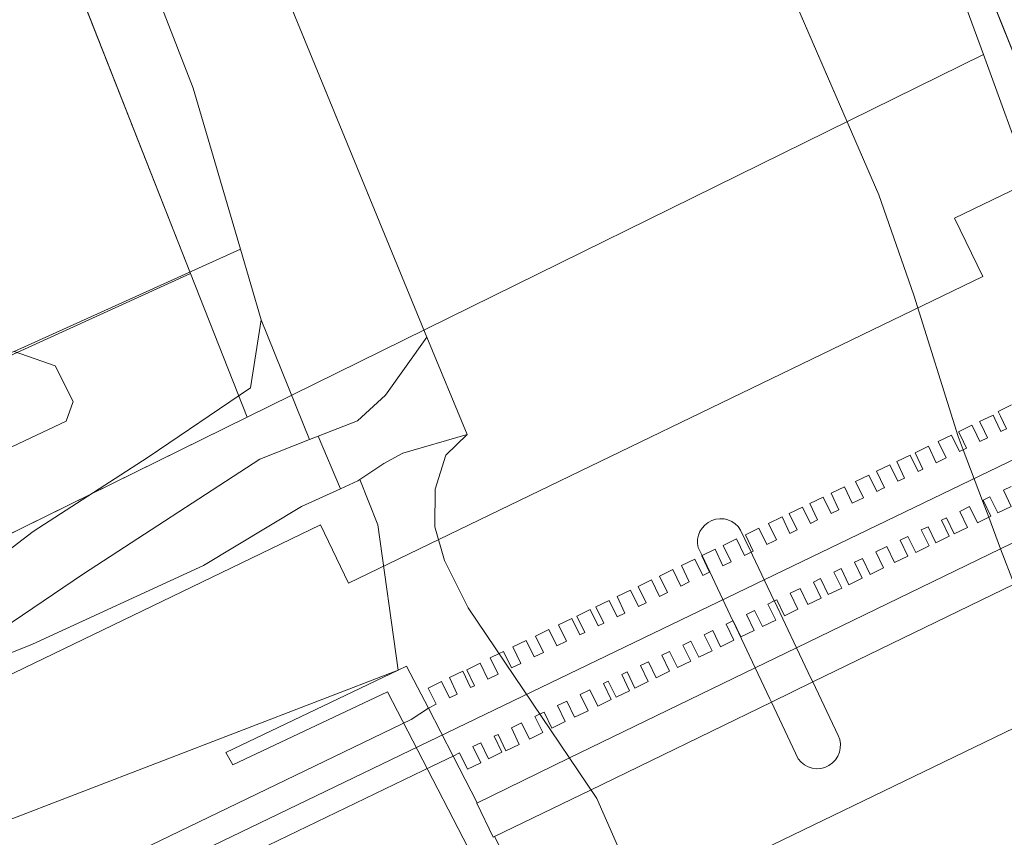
# Model space of a CAD drawing. Header units: metres. Extents: x 163543 to 168130, y 402678 to 405437.
# Tile 174 of 256: x 165169 to 165198, y 403764 to 403789. Entities that reach past the tile are written whole.
import ezdxf

# ---------------------------------------------------------------- set-up
doc = ezdxf.new("R2010")
doc.units = ezdxf.units.M
for name, color, linetype, lineweight in [('X-CA190022.004-UO-BGT_Ondergrond$0$GE_006_Watergrens_Grens_GEM', 253, 'Continuous', 9), ('X-CA190022.004-UO-BGT_Ondergrond$0$GE_219_KWDStuw30cm_Lijn_GEM', 253, 'Continuous', 9), ('X-CA190022.004-UO-BGT_Ondergrond$0$GE_251_SPRTrein_as_Lijn_GEM', 253, 'Continuous', 9), ('X-CA190022.004-UO-BGT_Ondergrond$0$GE_303_WGDSpoorbaan_Vlak_GEM', 253, 'Continuous', 9), ('X-CA190022.004-UO-BGT_Ondergrond$0$GE_317_WGDVoetpad_Vlak_GEM', 253, 'Continuous', 9), ('X-CA190022.004-UO-BGT_Ondergrond$0$GE_367_OWGBerm_groenvoorziening_grasenk_GEM', 253, 'Continuous', 9), ('X-CA190022.004-UO-BGT_Ondergrond$0$GE_461_BTDGraslandoverig_Vlak_GEM', 253, 'Continuous', 9), ('X-CA190022.004-UO-BGT_Ondergrond$0$GE_471_BTDBouwland_Vlak_GEM', 253, 'Continuous', 9), ('X-CA190022.004-UO-BGT_Ondergrond$0$GE_479_BTDGroenvoorziening_grasenkruida_GEM', 253, 'Continuous', 9), ('X-CA190022.004-UO-BGT_Ondergrond$0$GE_504_WTDWaterloop_sloot_Vlak_GEM', 253, 'Continuous', 9), ('X-CA190022.004-UO-BGT_Ondergrond$0$GE_523_WTDGreppel_drogesloot_Vlak_GEM', 253, 'Continuous', 9), ('X-CA190022.004-UO-BGT_Ondergrond$0$GE_541_OWTOever_slootkant_Vlak_GEM', 253, 'Continuous', 9), ('X-CA190022.004-UO-BGT_Ondergrond$0$GE_701_OBDOverbrugging_dek_Vlak_GEM', 253, 'Continuous', 9), ('X-CA190022.004-UO-BGT_Ondergrond$0$GE_702_OBDOverbrugging_landhoofd_Vlak_GEM', 253, 'Continuous', 9), ('X-CA190022.004-UO-BGT_Ondergrond$0$GE_703_OBDOverbrugging_pijler_Vlak_GEM', 253, 'Continuous', 9), ('X-CA190022.004-UO-KAD_Percelen$0$B-WE-KG-GRENS_PERCEEL-GV', 150, 'Continuous', 9)]:
    doc.layers.add(name, color=color, linetype=linetype, lineweight=lineweight)

msp = doc.modelspace()

# ---------------------------------------------------------------- linework, layer by layer
at = {"layer": 'X-CA190022.004-UO-BGT_Ondergrond$0$GE_006_Watergrens_Grens_GEM'}
for p, q in [((165188.82, 403796.502), (165194.526, 403783.344)), ((165194.526, 403783.344), (165188.82, 403796.502)), ((165174.934, 403794.346), (165181.19, 403779.143)), ((165201.273, 403780.615), (165197.697, 403789.536)), ((165194.526, 403783.344), (165195.565, 403780.385)), ((165195.565, 403780.385), (165194.526, 403783.344)), ((165195.565, 403780.385), (165196.874, 403776.215)), ((165196.874, 403776.215), (165195.565, 403780.385)), ((165181.19, 403779.143), (165182.373, 403776.269)), ((165182.373, 403776.269), (165181.749, 403775.66)), ((165196.874, 403776.215), (165197.022, 403775.822)), ((165197.022, 403775.822), (165196.874, 403776.215)), ((165197.022, 403775.822), (165197.591, 403774.314)), ((165197.591, 403774.314), (165197.022, 403775.822)), ((165181.749, 403775.66), (165181.432, 403774.654)), ((165181.432, 403774.654), (165181.42, 403773.55)), ((165197.591, 403774.314), (165197.774, 403773.83)), ((165197.774, 403773.83), (165197.591, 403774.314)), ((165197.774, 403773.83), (165198.125, 403772.9)), ((165198.125, 403772.9), (165197.774, 403773.83)), ((165181.42, 403773.55), (165181.703, 403772.556)), ((165190.45, 403773.45), (165190.577, 403773.183)), ((165190.577, 403773.183), (165190.76, 403772.799)), ((165189.31, 403772.696), (165189.199, 403772.931)), ((165198.125, 403772.9), (165198.522, 403771.85)), ((165198.522, 403771.85), (165198.125, 403772.9)), ((165181.703, 403772.556), (165182.411, 403771.154)), ((165190.223, 403770.769), (165189.31, 403772.696)), ((165190.76, 403772.799), (165190.8, 403772.714)), ((165190.8, 403772.714), (165191.444, 403771.359)), ((165191.444, 403771.359), (165191.446, 403771.353)), ((165191.446, 403771.353), (165192.1, 403769.977)), ((165182.411, 403771.154), (165186.203, 403765.532)), ((165190.225, 403770.765), (165190.223, 403770.769)), ((165190.88, 403769.384), (165190.225, 403770.765)), ((165192.1, 403769.977), (165192.536, 403769.06)), ((165191.313, 403768.469), (165190.88, 403769.384)), ((165192.536, 403769.06), (165192.58, 403768.967)), ((165192.58, 403768.967), (165193.33, 403767.389)), ((165191.358, 403768.373), (165191.313, 403768.469)), ((165192.15, 403766.7), (165191.358, 403768.373)), ((165186.203, 403765.532), (165186.95, 403763.832))]:
    msp.add_line(p, q, dxfattribs=at)
at = {"layer": 'X-CA190022.004-UO-BGT_Ondergrond$0$GE_006_Watergrens_Grens_GEM', "extrusion": (0, 0, -1)}
for centre, radius, start, end in [((-165189.861, 403773.101), 0.684, 345.5813, 149.3547), ((-165192.712, 403767.093), 0.685, 154.3879, 325.0509)]:
    msp.add_arc(centre, radius, start, end, dxfattribs=at)
at = {"layer": 'X-CA190022.004-UO-BGT_Ondergrond$0$GE_219_KWDStuw30cm_Lijn_GEM'}
msp.add_line((165177.982, 403776.22), (165178.636, 403774.67), dxfattribs=at)
at = {"layer": 'X-CA190022.004-UO-BGT_Ondergrond$0$GE_251_SPRTrein_as_Lijn_GEM'}
for p, q in [((165181.248, 403767.216), (165199.759, 403776.134)), ((165180.722, 403767.858), (165181.232, 403768.193)), ((164922.317, 403643.446), (165180.722, 403767.858)), ((165151.959, 403753.103), (165181.248, 403767.216)), ((165181.36, 403766.492), (165181.963, 403766.776)), ((164922.966, 403642.107), (165181.36, 403766.492))]:
    msp.add_line(p, q, dxfattribs=at)
at = {"layer": 'X-CA190022.004-UO-BGT_Ondergrond$0$GE_303_WGDSpoorbaan_Vlak_GEM', "flags": 128}
for points in [[(165192.599, 403771.916), (165192.827, 403771.442), (165192.433, 403771.252), (165192.204, 403771.725), (165191.912, 403771.584), (165192.14, 403771.111), (165191.746, 403770.92), (165191.517, 403771.394), (165191.444, 403771.359), (165191.257, 403771.268), (165191.485, 403770.794), (165191.091, 403770.604), (165190.862, 403771.078), (165190.622, 403770.962), (165190.85, 403770.488), (165190.455, 403770.297), (165190.227, 403770.771), (165190.223, 403770.769), (165190.023, 403770.673), (165190.251, 403770.199), (165189.857, 403770.008), (165189.628, 403770.482), (165189.378, 403770.362), (165189.607, 403769.888), (165189.212, 403769.697), (165188.983, 403770.171), (165188.748, 403770.058), (165188.977, 403769.584), (165188.582, 403769.393), (165188.354, 403769.867), (165188.123, 403769.756), (165188.352, 403769.282), (165187.957, 403769.092), (165187.729, 403769.566), (165187.496, 403769.453), (165187.725, 403768.98), (165187.33, 403768.789), (165187.102, 403769.263), (165186.938, 403769.184), (165187.166, 403768.71), (165186.771, 403768.519), (165186.543, 403768.993), (165186.397, 403768.923), (165186.626, 403768.449), (165186.231, 403768.258), (165186.002, 403768.732), (165185.716, 403768.594), (165185.944, 403768.12), (165185.55, 403767.93), (165185.321, 403768.404), (165185.046, 403768.271), (165185.274, 403767.797), (165184.88, 403767.606), (165184.651, 403768.08), (165184.515, 403768.014), (165184.378, 403767.948), (165184.607, 403767.475), (165184.212, 403767.284), (165183.983, 403767.758), (165183.682, 403767.612), (165183.916, 403767.127), (165183.522, 403766.936), (165183.287, 403767.422), (165183.172, 403767.367), (165183.401, 403766.893), (165183.006, 403766.702), (165182.778, 403767.176), (165182.547, 403767.065), (165182.778, 403766.586), (165182.383, 403766.395), (165182.152, 403766.874), (165181.963, 403766.776), (165181.232, 403768.193), (165181.459, 403768.31), (165181.228, 403768.789), (165181.622, 403768.98), (165181.854, 403768.501), (165182.085, 403768.612), (165181.851, 403769.096), (165182.246, 403769.287), (165182.479, 403768.803), (165182.594, 403768.858), (165182.366, 403769.33), (165182.761, 403769.521), (165182.989, 403769.049), (165183.29, 403769.194), (165183.057, 403769.678), (165183.322, 403769.806), (165183.451, 403769.869), (165183.685, 403769.384), (165183.958, 403769.516), (165183.724, 403770), (165184.119, 403770.191), (165184.353, 403769.707), (165184.628, 403769.84), (165184.394, 403770.324), (165184.789, 403770.514), (165185.023, 403770.03), (165185.309, 403770.168), (165185.076, 403770.652), (165185.47, 403770.843), (165185.704, 403770.359), (165185.85, 403770.429), (165185.616, 403770.913), (165186.011, 403771.104), (165186.244, 403770.62), (165186.408, 403770.699), (165186.175, 403771.183), (165186.57, 403771.373), (165186.803, 403770.889), (165187.036, 403771.002), (165186.802, 403771.486), (165187.197, 403771.676), (165187.43, 403771.192), (165187.66, 403771.303), (165187.427, 403771.787), (165187.822, 403771.978), (165188.055, 403771.494), (165188.29, 403771.607), (165188.057, 403772.091), (165188.451, 403772.282), (165188.685, 403771.798), (165188.935, 403771.918), (165188.701, 403772.402), (165189.096, 403772.593), (165189.33, 403772.109), (165189.534, 403772.207), (165189.3, 403772.691), (165189.31, 403772.696), (165189.695, 403772.882), (165189.928, 403772.398), (165190.169, 403772.514), (165189.935, 403772.998), (165190.33, 403773.188), (165190.564, 403772.704), (165190.76, 403772.799), (165190.824, 403772.83), (165190.59, 403773.314), (165190.985, 403773.505), (165191.219, 403773.02), (165191.429, 403773.122), (165191.511, 403773.161), (165191.277, 403773.646), (165191.672, 403773.836), (165191.906, 403773.352), (165192.116, 403773.454), (165191.882, 403773.938), (165192.277, 403774.128), (165192.511, 403773.644), (165192.724, 403773.747), (165192.491, 403774.231), (165192.886, 403774.422), (165193.119, 403773.938), (165193.352, 403774.05), (165193.118, 403774.534), (165193.513, 403774.725), (165193.747, 403774.241), (165194.075, 403774.399), (165193.841, 403774.883), (165194.236, 403775.073), (165194.469, 403774.589), (165194.662, 403774.682), (165194.696, 403774.699), (165194.463, 403775.183), (165194.857, 403775.373), (165195.091, 403774.889), (165195.292, 403774.986), (165195.059, 403775.471), (165195.453, 403775.661), (165195.687, 403775.177), (165195.831, 403775.247), (165195.598, 403775.731), (165195.992, 403775.921), (165196.226, 403775.437), (165196.518, 403775.578), (165196.284, 403776.062), (165196.679, 403776.253), (165196.913, 403775.769), (165197.022, 403775.822), (165197.119, 403775.868), (165196.937, 403776.245), (165196.886, 403776.352), (165197.28, 403776.543), (165197.332, 403776.436), (165197.514, 403776.059), (165197.741, 403776.168), (165197.559, 403776.545), (165197.507, 403776.652), (165197.902, 403776.843), (165197.954, 403776.735), (165198.135, 403776.359), (165198.21, 403776.395), (165198.3, 403776.438), (165198.119, 403776.814), (165198.052, 403776.952), (165198.447, 403777.143)], [(165198.434, 403774.732), (165198.207, 403774.623), (165198.436, 403774.149), (165198.041, 403773.958), (165197.812, 403774.432), (165197.606, 403774.332), (165197.834, 403773.859), (165197.774, 403773.83), (165197.44, 403773.668), (165197.211, 403774.142), (165196.919, 403774.001), (165197.148, 403773.527), (165196.753, 403773.337), (165196.524, 403773.811), (165196.38, 403773.741), (165196.609, 403773.267), (165196.214, 403773.077), (165195.985, 403773.55), (165195.784, 403773.453), (165196.013, 403772.98), (165195.618, 403772.789), (165195.389, 403773.263), (165195.162, 403773.153), (165195.391, 403772.679), (165194.996, 403772.489), (165194.768, 403772.963), (165194.44, 403772.805), (165194.668, 403772.331), (165194.274, 403772.14), (165194.045, 403772.614), (165193.812, 403772.502), (165194.041, 403772.028), (165193.646, 403771.837), (165193.418, 403772.311), (165193.204, 403772.208), (165193.433, 403771.734), (165193.038, 403771.544), (165192.809, 403772.017), (165192.599, 403771.916)]]:
    msp.add_lwpolyline(points, dxfattribs=at)
at = {"layer": 'X-CA190022.004-UO-BGT_Ondergrond$0$GE_317_WGDVoetpad_Vlak_GEM', "flags": 128}
msp.add_lwpolyline([(165200.675, 403772.895), (165198.522, 403771.85), (165192.58, 403768.967), (165191.358, 403768.373), (165186.013, 403765.779), (165183.186, 403764.408), (165183.148, 403764.389), (165182.659, 403765.395), (165185.38, 403766.715), (165190.88, 403769.384), (165192.1, 403769.977), (165198.125, 403772.9), (165200.192, 403773.903), (165200.675, 403772.895)], dxfattribs=at)
at = {"layer": 'X-CA190022.004-UO-BGT_Ondergrond$0$GE_367_OWGBerm_groenvoorziening_grasenk_GEM', "flags": 128}
msp.add_lwpolyline([(165084.332, 403736.072), (165126.56, 403755.915), (165170.534, 403776.659), (165170.745, 403777.241), (165170.216, 403778.299), (165168.999, 403778.723), (165175.68, 403781.743), (165176.295, 403779.653), (165175.977, 403777.65), (165172.96, 403775.602), (165169.56, 403773.405), (165165.718, 403770.464), (165161.529, 403768.369)], dxfattribs=at)
at = {"layer": 'X-CA190022.004-UO-BGT_Ondergrond$0$GE_461_BTDGraslandoverig_Vlak_GEM', "flags": 128}
msp.add_lwpolyline([(165201.273, 403780.615), (165197.697, 403789.536)], dxfattribs=at)
at = {"layer": 'X-CA190022.004-UO-BGT_Ondergrond$0$GE_471_BTDBouwland_Vlak_GEM', "flags": 128}
msp.add_lwpolyline([(165117.748, 403890.176), (165129.532, 403879.539), (165134.72, 403873.261), (165141.676, 403864.002), (165144.345, 403859.606), (165149.131, 403850.486), (165152.874, 403840.752), (165155.841, 403833.526), (165160.46, 403821.776), (165163.03, 403814.958), (165170.725, 403795.664), (165174.284, 403786.484), (165175.68, 403781.743), (165168.999, 403778.723)], dxfattribs=at)
at = {"layer": 'X-CA190022.004-UO-BGT_Ondergrond$0$GE_479_BTDGroenvoorziening_grasenkruida_GEM', "flags": 128}
msp.add_lwpolyline([(165109.314, 403736.957), (165117.741, 403740.649), (165125.567, 403744.508), (165142.593, 403752.369), (165152.071, 403757.191), (165161.607, 403761.585), (165168.572, 403764.795), (165180.341, 403769.32), (165175.251, 403766.89), (165175.461, 403766.52), (165180.027, 403768.68), (165183.301, 403762.34), (165178.531, 403759.99), (165178.711, 403759.59), (165179.499, 403759.977), (165175.248, 403756.565), (165165.796, 403751.286), (165153.183, 403744.785), (165140.863, 403739.379), (165126.643, 403733.456), (165111.056, 403725.266)], dxfattribs=at)
at = {"layer": 'X-CA190022.004-UO-BGT_Ondergrond$0$GE_504_WTDWaterloop_sloot_Vlak_GEM', "flags": 128}
for points in [[(165188.82, 403796.502), (165194.526, 403783.344), (165195.565, 403780.385), (165196.874, 403776.215), (165197.022, 403775.822), (165197.591, 403774.314), (165197.774, 403773.83), (165198.125, 403772.9), (165198.522, 403771.85)], [(165198.589, 403726.375), (165196.549, 403731.52), (165195.903, 403733.452), (165195.569, 403734.783), (165194.478, 403741.459), (165193.72, 403743.858), (165193.349, 403745.544), (165191.71, 403750.902), (165191.865, 403751.423), (165191.836, 403752.133), (165190.43, 403756.233), (165190.107, 403756.327), (165189.521, 403756.686), (165189.015, 403757.824), (165186.95, 403763.832), (165186.203, 403765.532), (165182.411, 403771.154), (165181.703, 403772.556), (165181.42, 403773.55), (165181.432, 403774.654), (165181.749, 403775.66), (165182.373, 403776.269), (165181.19, 403779.143), (165174.934, 403794.346)], [(165181.19, 403779.143), (165182.373, 403776.269), (165180.48, 403775.723), (165179.918, 403775.412), (165179.205, 403774.938), (165179.149, 403774.901), (165178.636, 403774.67), (165177.982, 403776.22), (165179.139, 403776.673), (165179.964, 403777.431), (165181.19, 403779.143)], [(165167.503, 403769.271), (165166.86, 403769.322), (165171.051, 403772.154), (165176.254, 403775.543), (165177.721, 403776.118), (165177.982, 403776.22), (165178.636, 403774.67), (165177.484, 403774.15), (165174.593, 403772.404), (165169.54, 403770.079), (165167.503, 403769.271)], [(165190.45, 403773.45), (165190.577, 403773.183), (165190.76, 403772.799), (165190.8, 403772.714), (165191.444, 403771.359), (165191.446, 403771.353), (165192.1, 403769.977), (165192.536, 403769.06), (165192.58, 403768.967), (165193.33, 403767.389)], [(165189.31, 403772.696), (165189.199, 403772.931)], [(165192.15, 403766.7), (165191.358, 403768.373), (165191.313, 403768.469), (165190.88, 403769.384), (165190.225, 403770.765), (165190.223, 403770.769), (165189.31, 403772.696)]]:
    msp.add_lwpolyline(points, dxfattribs=at)
at = {"layer": 'X-CA190022.004-UO-BGT_Ondergrond$0$GE_504_WTDWaterloop_sloot_Vlak_GEM', "extrusion": (0, 0, -1)}
for centre, radius, start, end in [((-165189.861, 403773.101), 0.684, 345.5813, 149.3547), ((-165192.712, 403767.093), 0.685, 154.3879, 325.0509)]:
    msp.add_arc(centre, radius, start, end, dxfattribs=at)
at = {"layer": 'X-CA190022.004-UO-BGT_Ondergrond$0$GE_523_WTDGreppel_drogesloot_Vlak_GEM', "flags": 128}
msp.add_lwpolyline([(165126.56, 403755.915), (165084.332, 403736.072), (165055.334, 403723.266), (165033.638, 403712.682), (165031.363, 403711.836), (165029.987, 403711.677), (165029.405, 403712.153), (165029.14, 403713), (165029.246, 403713.899), (165030.093, 403714.746), (165033.691, 403716.228), (165058.403, 403728.134), (165099.096, 403747.237), (165137.037, 403764.223), (165166.882, 403777.982), (165168.999, 403778.723), (165170.216, 403778.299), (165170.745, 403777.241), (165170.534, 403776.659), (165126.56, 403755.915)], dxfattribs=at)
at = {"layer": 'X-CA190022.004-UO-BGT_Ondergrond$0$GE_541_OWTOever_slootkant_Vlak_GEM', "flags": 128}
for points in [[(165198.522, 403771.85), (165198.125, 403772.9), (165197.774, 403773.83), (165197.591, 403774.314), (165197.022, 403775.822), (165196.874, 403776.215), (165195.565, 403780.385), (165194.526, 403783.344), (165188.82, 403796.502)], [(165174.934, 403794.346), (165181.19, 403779.143), (165179.964, 403777.431), (165179.139, 403776.673), (165177.982, 403776.22), (165177.721, 403776.118), (165176.295, 403779.653), (165175.68, 403781.743), (165174.284, 403786.484), (165170.725, 403795.664)], [(165197.697, 403789.536), (165201.273, 403780.615)], [(165176.295, 403779.653), (165177.721, 403776.118), (165176.254, 403775.543), (165171.051, 403772.154), (165166.86, 403769.322), (165161.529, 403768.369), (165165.718, 403770.464), (165169.56, 403773.405), (165172.96, 403775.602), (165175.977, 403777.65), (165176.295, 403779.653)], [(165184.265, 403762.318), (165183.186, 403764.408), (165183.148, 403764.389), (165182.659, 403765.395), (165182.673, 403765.402), (165181.963, 403766.776), (165181.232, 403768.193), (165180.589, 403769.438), (165180.341, 403769.32), (165179.741, 403773.6), (165179.205, 403774.938), (165179.918, 403775.412), (165180.48, 403775.723), (165182.373, 403776.269)], [(165182.373, 403776.269), (165181.749, 403775.66), (165181.432, 403774.654), (165181.42, 403773.55), (165181.703, 403772.556), (165182.411, 403771.154), (165186.203, 403765.532), (165186.95, 403763.832), (165189.015, 403757.824), (165189.521, 403756.686), (165190.107, 403756.327), (165190.43, 403756.233), (165191.836, 403752.133), (165191.865, 403751.423), (165191.71, 403750.902), (165193.349, 403745.544), (165193.72, 403743.858), (165194.478, 403741.459), (165195.569, 403734.783), (165195.903, 403733.452), (165196.549, 403731.52), (165198.589, 403726.375)], [(165178.636, 403774.67), (165179.149, 403774.901), (165179.205, 403774.938), (165179.741, 403773.6), (165180.341, 403769.32), (165168.572, 403764.795), (165161.607, 403761.585), (165167.503, 403769.271), (165169.54, 403770.079), (165174.593, 403772.404), (165177.484, 403774.15), (165178.636, 403774.67)]]:
    msp.add_lwpolyline(points, dxfattribs=at)
at = {"layer": 'X-CA190022.004-UO-BGT_Ondergrond$0$GE_701_OBDOverbrugging_dek_Vlak_GEM', "flags": 128}
for points in [[(165192.599, 403771.916), (165192.827, 403771.442), (165192.433, 403771.252), (165192.204, 403771.725), (165191.912, 403771.584), (165192.14, 403771.111), (165191.746, 403770.92), (165191.517, 403771.394), (165191.444, 403771.359), (165191.257, 403771.268), (165191.485, 403770.794), (165191.091, 403770.604), (165190.862, 403771.078), (165190.622, 403770.962), (165190.85, 403770.488), (165190.455, 403770.297), (165190.227, 403770.771), (165190.223, 403770.769), (165190.023, 403770.673), (165190.251, 403770.199), (165189.857, 403770.008), (165189.628, 403770.482), (165189.378, 403770.362), (165189.607, 403769.888), (165189.212, 403769.697), (165188.983, 403770.171), (165188.748, 403770.058), (165188.977, 403769.584), (165188.582, 403769.393), (165188.354, 403769.867), (165188.123, 403769.756), (165188.352, 403769.282), (165187.957, 403769.092), (165187.729, 403769.566), (165187.496, 403769.453), (165187.725, 403768.98), (165187.33, 403768.789), (165187.102, 403769.263), (165186.938, 403769.184), (165187.166, 403768.71), (165186.771, 403768.519), (165186.543, 403768.993), (165186.397, 403768.923), (165186.626, 403768.449), (165186.231, 403768.258), (165186.002, 403768.732), (165185.716, 403768.594), (165185.944, 403768.12), (165185.55, 403767.93), (165185.321, 403768.404), (165185.046, 403768.271), (165185.274, 403767.797), (165184.88, 403767.606), (165184.651, 403768.08), (165184.515, 403768.014), (165184.378, 403767.948), (165184.607, 403767.475), (165184.212, 403767.284), (165183.983, 403767.758), (165183.682, 403767.612), (165183.916, 403767.127), (165183.522, 403766.936), (165183.287, 403767.422), (165183.172, 403767.367), (165183.401, 403766.893), (165183.006, 403766.702), (165182.778, 403767.176), (165182.547, 403767.065), (165182.778, 403766.586), (165182.383, 403766.395), (165182.152, 403766.874), (165181.963, 403766.776), (165181.232, 403768.193), (165181.459, 403768.31), (165181.228, 403768.789), (165181.622, 403768.98), (165181.854, 403768.501), (165182.085, 403768.612), (165181.851, 403769.096), (165182.246, 403769.287), (165182.479, 403768.803), (165182.594, 403768.858), (165182.366, 403769.33), (165182.761, 403769.521), (165182.989, 403769.049), (165183.29, 403769.194), (165183.057, 403769.678), (165183.322, 403769.806), (165183.451, 403769.869), (165183.685, 403769.384), (165183.958, 403769.516), (165183.724, 403770), (165184.119, 403770.191), (165184.353, 403769.707), (165184.628, 403769.84), (165184.394, 403770.324), (165184.789, 403770.514), (165185.023, 403770.03), (165185.309, 403770.168), (165185.076, 403770.652), (165185.47, 403770.843), (165185.704, 403770.359), (165185.85, 403770.429), (165185.616, 403770.913), (165186.011, 403771.104), (165186.244, 403770.62), (165186.408, 403770.699), (165186.175, 403771.183), (165186.57, 403771.373), (165186.803, 403770.889), (165187.036, 403771.002), (165186.802, 403771.486), (165187.197, 403771.676), (165187.43, 403771.192), (165187.66, 403771.303), (165187.427, 403771.787), (165187.822, 403771.978), (165188.055, 403771.494), (165188.29, 403771.607), (165188.057, 403772.091), (165188.451, 403772.282), (165188.685, 403771.798), (165188.935, 403771.918), (165188.701, 403772.402), (165189.096, 403772.593), (165189.33, 403772.109), (165189.534, 403772.207), (165189.3, 403772.691), (165189.31, 403772.696), (165189.695, 403772.882), (165189.928, 403772.398), (165190.169, 403772.514), (165189.935, 403772.998), (165190.33, 403773.188), (165190.564, 403772.704), (165190.76, 403772.799), (165190.824, 403772.83), (165190.59, 403773.314), (165190.985, 403773.505), (165191.219, 403773.02), (165191.429, 403773.122), (165191.511, 403773.161), (165191.277, 403773.646), (165191.672, 403773.836), (165191.906, 403773.352), (165192.116, 403773.454), (165191.882, 403773.938), (165192.277, 403774.128), (165192.511, 403773.644), (165192.724, 403773.747), (165192.491, 403774.231), (165192.886, 403774.422), (165193.119, 403773.938), (165193.352, 403774.05), (165193.118, 403774.534), (165193.513, 403774.725), (165193.747, 403774.241), (165194.075, 403774.399), (165193.841, 403774.883), (165194.236, 403775.073), (165194.469, 403774.589), (165194.662, 403774.682), (165194.696, 403774.699), (165194.463, 403775.183), (165194.857, 403775.373), (165195.091, 403774.889), (165195.292, 403774.986), (165195.059, 403775.471), (165195.453, 403775.661), (165195.687, 403775.177), (165195.831, 403775.247), (165195.598, 403775.731), (165195.992, 403775.921), (165196.226, 403775.437), (165196.518, 403775.578), (165196.284, 403776.062), (165196.679, 403776.253), (165196.913, 403775.769), (165197.022, 403775.822), (165197.119, 403775.868), (165196.937, 403776.245), (165196.886, 403776.352), (165197.28, 403776.543), (165197.332, 403776.436), (165197.514, 403776.059), (165197.741, 403776.168), (165197.559, 403776.545), (165197.507, 403776.652), (165197.902, 403776.843), (165197.954, 403776.735), (165198.135, 403776.359), (165198.21, 403776.395), (165198.3, 403776.438), (165198.119, 403776.814), (165198.052, 403776.952), (165198.447, 403777.143)], [(165198.434, 403774.732), (165198.207, 403774.623), (165198.436, 403774.149), (165198.041, 403773.958), (165197.812, 403774.432), (165197.606, 403774.332), (165197.834, 403773.859), (165197.774, 403773.83), (165197.44, 403773.668), (165197.211, 403774.142), (165196.919, 403774.001), (165197.148, 403773.527), (165196.753, 403773.337), (165196.524, 403773.811), (165196.38, 403773.741), (165196.609, 403773.267), (165196.214, 403773.077), (165195.985, 403773.55), (165195.784, 403773.453), (165196.013, 403772.98), (165195.618, 403772.789), (165195.389, 403773.263), (165195.162, 403773.153), (165195.391, 403772.679), (165194.996, 403772.489), (165194.768, 403772.963), (165194.44, 403772.805), (165194.668, 403772.331), (165194.274, 403772.14), (165194.045, 403772.614), (165193.812, 403772.502), (165194.041, 403772.028), (165193.646, 403771.837), (165193.418, 403772.311), (165193.204, 403772.208), (165193.433, 403771.734), (165193.038, 403771.544), (165192.809, 403772.017), (165192.599, 403771.916)], [(165200.675, 403772.895), (165198.522, 403771.85), (165192.58, 403768.967), (165191.358, 403768.373), (165186.013, 403765.779), (165183.186, 403764.408), (165183.148, 403764.389), (165182.659, 403765.395), (165185.38, 403766.715), (165190.88, 403769.384), (165192.1, 403769.977), (165198.125, 403772.9), (165200.192, 403773.903), (165200.675, 403772.895)]]:
    msp.add_lwpolyline(points, dxfattribs=at)
at = {"layer": 'X-CA190022.004-UO-BGT_Ondergrond$0$GE_702_OBDOverbrugging_landhoofd_Vlak_GEM', "flags": 128}
msp.add_lwpolyline([(165183.018, 403761.706), (165179.499, 403759.977), (165178.711, 403759.59), (165178.531, 403759.99), (165183.301, 403762.34), (165180.027, 403768.68), (165175.461, 403766.52), (165175.251, 403766.89), (165180.341, 403769.32), (165180.589, 403769.438), (165181.232, 403768.193), (165181.963, 403766.776), (165182.673, 403765.402), (165182.659, 403765.395), (165183.148, 403764.389), (165183.186, 403764.408), (165184.265, 403762.318), (165183.018, 403761.706)], dxfattribs=at)
at = {"layer": 'X-CA190022.004-UO-BGT_Ondergrond$0$GE_703_OBDOverbrugging_pijler_Vlak_GEM', "flags": 128}
for points in [[(165190.45, 403773.45), (165190.577, 403773.183), (165190.76, 403772.799), (165190.8, 403772.714), (165191.444, 403771.359), (165191.446, 403771.353)], [(165192.15, 403766.7), (165191.358, 403768.373), (165191.313, 403768.469), (165190.88, 403769.384), (165190.225, 403770.765), (165190.223, 403770.769), (165189.31, 403772.696), (165189.199, 403772.931)], [(165191.446, 403771.353), (165192.1, 403769.977), (165192.536, 403769.06), (165192.58, 403768.967), (165193.33, 403767.389)]]:
    msp.add_lwpolyline(points, dxfattribs=at)
at = {"layer": 'X-CA190022.004-UO-BGT_Ondergrond$0$GE_703_OBDOverbrugging_pijler_Vlak_GEM', "extrusion": (0, 0, -1)}
for centre, radius, start, end in [((-165189.861, 403773.101), 0.684, 345.5813, 149.3547), ((-165192.712, 403767.093), 0.685, 154.3879, 325.0509)]:
    msp.add_arc(centre, radius, start, end, dxfattribs=at)
at = {"layer": 'X-CA190022.004-UO-KAD_Percelen$0$B-WE-KG-GRENS_PERCEEL-GV', "flags": 128}
msp.add_lwpolyline([(165115.178, 403891.433), (165124.362, 403881.795), (165133.014, 403872.153), (165142.318, 403859.073), (165147.929, 403847.659), (165174.211, 403781.023), (165175.883, 403776.785), (165197.616, 403787.482), (165196.7, 403790), (165177.83, 403840.55), (165171.56, 403855.33), (165163.95, 403869.39), (165154.67, 403882.98), (165144.55, 403894.89)], dxfattribs=at)
for points in [[(165112.96, 403892.75), (165013.384, 403848.933), (164699.405, 403710.75), (164782.888, 403598.044), (164827.139, 403618.955), (164891.876, 403652.217), (165174.211, 403781.023), (165147.929, 403847.659), (165142.318, 403859.073), (165133.014, 403872.153), (165124.362, 403881.795), (165115.178, 403891.433)], [(165197.616, 403787.482), (165198.984, 403783.721), (165205.414, 403786.827), (165203.98, 403789.794), (165208.803, 403792.162), (165211.72, 403793.834), (165276.248, 403824.924), (165276.2, 403826.7), (165196.7, 403790)], [(164885.502, 403637.729), (164887.38, 403633.726), (164927.988, 403653.361), (165072.609, 403722.691), (165178.044, 403773.604), (165178.874, 403771.886), (165197.597, 403780.936), (165196.768, 403782.65), (165198.984, 403783.721), (165197.616, 403787.482), (165175.883, 403776.785), (165100.661, 403739.758), (165025.211, 403704.052), (164951.691, 403669.132)], [(164887.38, 403633.726), (164893.326, 403621.049), (164934.06, 403640.745), (165078.673, 403710.073), (165184.133, 403761.004), (165184.269, 403760.722), (165202.993, 403769.772), (165202.86, 403770.048), (165203.794, 403770.499), (165198.984, 403783.721), (165196.768, 403782.65), (165197.597, 403780.936), (165178.874, 403771.886), (165178.044, 403773.604), (165072.609, 403722.691), (164927.988, 403653.361)], [(164787.129, 403591.173), (164830.972, 403611.838), (164885.502, 403637.729), (164951.691, 403669.132), (165025.211, 403704.052), (165100.661, 403739.758), (165175.883, 403776.785), (165174.211, 403781.023), (164891.876, 403652.217), (164827.139, 403618.955), (164782.888, 403598.044)], [(164893.326, 403621.049), (164894.973, 403617.537), (164934.976, 403636.621), (164979.678, 403658.296), (165027.357, 403681.153), (165069.929, 403701.778), (165110.237, 403720.92), (165149.076, 403738.774), (165179.629, 403752.458), (165184.131, 403754.492), (165206.02, 403764.38), (165203.794, 403770.499), (165202.86, 403770.048), (165202.993, 403769.772), (165184.269, 403760.722), (165184.133, 403761.004), (165078.673, 403710.073), (164934.06, 403640.745)]]:
    msp.add_lwpolyline(points, close=True, dxfattribs=at)

doc.saveas('drawing.dxf')
